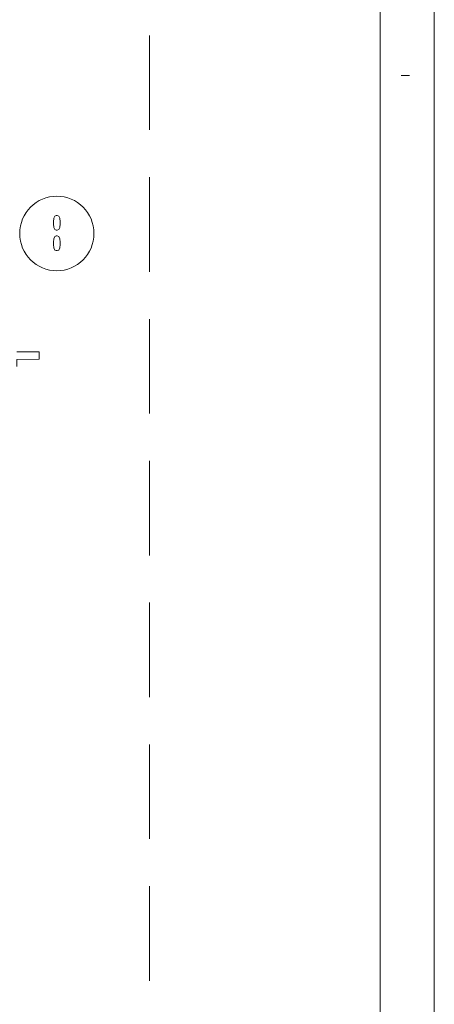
# Model space of a CAD drawing. Header units: millimetres. Extents: x -1147 to 4913, y -2332 to 921.
# Tile 117 of 119: x 4634 to 4913, y -1470 to -808. Entities that reach past the tile are written whole.
import ezdxf

# ---------------------------------------------------------------- set-up
doc = ezdxf.new("R2010")
doc.units = ezdxf.units.MM
doc.header["$LTSCALE"] = 0.2
doc.layers.add('C00-00-00', color=7, linetype='Continuous')

msp = doc.modelspace()

# ---------------------------------------------------------------- linework, layer by layer
at = {"layer": 'C00-00-00', "lineweight": 0}
for points in [[(4913.132, 638.885), (4913.132, -2331.503)], [(4721.613, -882.221), (4721.613, -818.72)], [(4896.449, -845.603), (4890.946, -845.603)], [(4721.613, -977.468), (4721.613, -913.972)], [(4721.613, -1072.719), (4721.613, -1009.223)], [(4632.5, -1031.234), (4647.528, -1031.234), (4647.528, -1036.101), (4632.5, -1036.314), (4632.5, -1041.182)], [(4721.613, -1167.971), (4721.613, -1104.47)], [(4721.613, -1263.222), (4721.613, -1199.721)], [(4721.613, -1358.469), (4721.613, -1294.972)], [(4721.613, -1453.72), (4721.613, -1390.224)]]:
    msp.add_lwpolyline(points, dxfattribs=at)
for points in [[(4876.764, -2295.52), (4876.764, 604.317), (-938.159, 604.317), (-938.159, -2295.52)], [(4659.594, -949.53), (4660.653, -949.105), (4661.287, -947.624), (4661.711, -945.297), (4661.711, -943.816), (4661.287, -941.488), (4660.653, -940.003), (4659.594, -939.582), (4658.959, -939.582), (4658.113, -940.003), (4657.265, -941.488), (4657.055, -943.816), (4657.055, -945.297), (4657.265, -947.624), (4658.113, -949.105), (4658.959, -949.53)], [(4659.594, -963.291), (4660.653, -962.865), (4661.287, -961.384), (4661.711, -959.057), (4661.711, -957.572), (4661.287, -955.245), (4660.653, -953.764), (4659.594, -953.343), (4658.959, -953.343), (4658.113, -953.764), (4657.265, -955.245), (4657.055, -957.572), (4657.055, -959.057), (4657.265, -961.384), (4658.113, -962.865), (4658.959, -963.291)]]:
    msp.add_lwpolyline(points, close=True, dxfattribs=at)
msp.add_ellipse((4659.382, -951.753), major_axis=(0, 25.081), ratio=0.995849, start_param=0, end_param=6.283185, dxfattribs=at)

doc.saveas('drawing.dxf')
